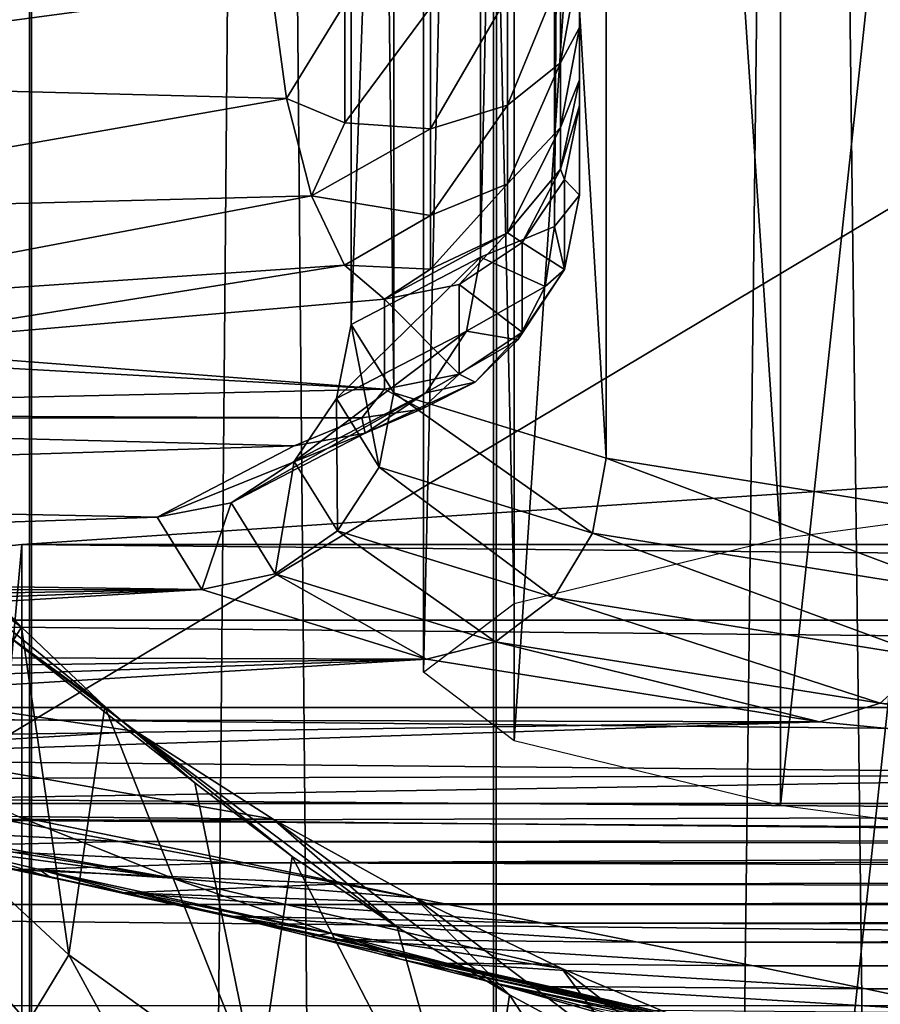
# Model space of a CAD drawing. Header units: millimetres. Extents: x -44 to 78, y -375 to 458.
# Tile 48 of 76: x -9.04 to -6.83, y 273.2 to 275.73. Entities that reach past the tile are written whole.
import ezdxf

# ---------------------------------------------------------------- set-up
doc = ezdxf.new("R2010")
doc.units = ezdxf.units.MM
doc.header["$LTSCALE"] = 198.929398
for name, color, linetype in [('120', 7, 'CONTINUOUS'), ('130', 7, 'CONTINUOUS'), ('132', 7, 'CONTINUOUS'), ('150', 7, 'CONTINUOUS'), ('153', 7, 'CONTINUOUS'), ('154', 7, 'CONTINUOUS'), ('155', 7, 'CONTINUOUS'), ('166', 7, 'CONTINUOUS'), ('176', 7, 'CONTINUOUS'), ('205', 7, 'CONTINUOUS'), ('237', 7, 'CONTINUOUS'), ('250', 7, 'CONTINUOUS'), ('251', 7, 'CONTINUOUS'), ('252', 7, 'CONTINUOUS'), ('259', 7, 'CONTINUOUS'), ('260', 7, 'CONTINUOUS'), ('262', 7, 'CONTINUOUS'), ('263', 7, 'CONTINUOUS'), ('6', 7, 'CONTINUOUS')]:
    doc.layers.add(name, color=color, linetype=linetype)

msp = doc.modelspace()

# ---------------------------------------------------------------- linework, layer by layer
at = {"layer": '120', "color": 7, "linetype": 'CONTINUOUS', "true_color": 0xa2afbf}
for points in [[(-9.4597, 273.6538, 142.7613), (-9.2917, 276.8771, 155.8722), (-5.7596, 275.867, 146.9668), (-9.4597, 273.6538, 142.7613)], [(-5.9244, 269.6343, 124.4802), (-9.4597, 273.6538, 142.7613), (-5.7596, 275.867, 146.9668), (-5.9244, 269.6343, 124.4802)], [(-9.6268, 270.0515, 129.7451), (-9.4597, 273.6538, 142.7613), (-5.9244, 269.6343, 124.4802), (-9.6268, 270.0515, 129.7451)]]:
    msp.add_3dface(points, dxfattribs=at)
at = {"layer": '130', "color": 7, "linetype": 'CONTINUOUS', "true_color": 0xa2afbf}
for points in [[(-8.9107, 273.3244, 162.4216), (-9.3215, 273.7051, 162.4021), (-9.1258, 272.9705, 158.6715), (-8.9107, 273.3244, 162.4216)], [(-8.4644, 272.5038, 158.7376), (-8.9107, 273.3244, 162.4216), (-9.1258, 272.9705, 158.6715), (-8.4644, 272.5038, 158.7376)], [(-8.4253, 272.9742, 162.4394), (-8.9107, 273.3244, 162.4216), (-8.4644, 272.5038, 158.7376), (-8.4253, 272.9742, 162.4394)]]:
    msp.add_3dface(points, dxfattribs=at)
at = {"layer": '132', "color": 7, "linetype": 'CONTINUOUS', "true_color": 0xa2afbf}
for points in [[(-9.2295, 274.378, 170.0367), (-9.3215, 273.7051, 162.4021), (-9.0325, 274.1665, 170.0475), (-9.2295, 274.378, 170.0367)], [(-9.3215, 273.7051, 162.4021), (-8.9107, 273.3244, 162.4216), (-9.0325, 274.1665, 170.0475), (-9.3215, 273.7051, 162.4021)], [(-9.0325, 274.1665, 170.0475), (-8.9107, 273.3244, 162.4216), (-8.8186, 273.9625, 170.0579), (-9.0325, 274.1665, 170.0475)], [(-8.9107, 273.3244, 162.4216), (-8.4253, 272.9742, 162.4394), (-8.8186, 273.9625, 170.0579), (-8.9107, 273.3244, 162.4216)], [(-8.8186, 273.9625, 170.0579), (-8.4253, 272.9742, 162.4394), (-8.5872, 273.7661, 170.0679), (-8.8186, 273.9625, 170.0579)], [(-8.5872, 273.7661, 170.0679), (-8.4253, 272.9742, 162.4394), (-8.337, 273.5768, 170.0776), (-8.5872, 273.7661, 170.0679)], [(-8.4253, 272.9742, 162.4394), (-7.8617, 272.6545, 162.4558), (-8.337, 273.5768, 170.0776), (-8.4253, 272.9742, 162.4394)], [(-8.337, 273.5768, 170.0776), (-7.8617, 272.6545, 162.4558), (-8.0679, 273.3951, 170.0869), (-8.337, 273.5768, 170.0776)], [(-8.0679, 273.3951, 170.0869), (-7.8617, 272.6545, 162.4558), (-7.7796, 273.2213, 170.0958), (-8.0679, 273.3951, 170.0869)], [(-7.8617, 272.6545, 162.4558), (-7.2158, 272.3659, 162.4705), (-7.7796, 273.2213, 170.0958), (-7.8617, 272.6545, 162.4558)], [(-7.7796, 273.2213, 170.0958), (-7.2158, 272.3659, 162.4705), (-7.4708, 273.0554, 170.1042), (-7.7796, 273.2213, 170.0958)]]:
    msp.add_3dface(points, dxfattribs=at)
at = {"layer": '150', "color": 7, "linetype": 'CONTINUOUS', "true_color": 0xa2afbf}
for points in [[(-7.6, 275.5066, 206.0828), (-7.6, 275.2755, 203.5873), (-7.6, 284.2852, 202.7531), (-7.6, 275.5066, 206.0828)], [(-7.6, 275.5722, 206.3347), (-7.6, 275.5066, 206.0828), (-7.6, 284.2852, 202.7531), (-7.6, 275.5722, 206.3347)], [(-7.6, 275.7065, 206.5311), (-7.6, 275.5722, 206.3347), (-7.6, 284.2852, 202.7531), (-7.6, 275.7065, 206.5311)], [(-7.6, 275.8824, 206.6452), (-7.6, 275.7065, 206.5311), (-7.6, 284.2852, 202.7531), (-7.6, 275.8824, 206.6452)]]:
    msp.add_3dface(points, dxfattribs=at)
at = {"layer": '153', "color": 7, "linetype": 'CONTINUOUS', "true_color": 0xa2afbf}
for points in [[(-8.1858, 283.9532, 199.1672), (-7.8535, 284.1261, 201.0347), (-8.1858, 274.9435, 200.0014), (-8.1858, 283.9532, 199.1672)], [(-8.1858, 274.9435, 200.0014), (-7.8535, 284.1261, 201.0347), (-7.8535, 275.1164, 201.869), (-8.1858, 274.9435, 200.0014)], [(-8.0763, 283.7778, 197.2736), (-8.1858, 283.9532, 199.1672), (-8.0763, 274.7682, 198.1078), (-8.0763, 283.7778, 197.2736)], [(-8.0763, 274.7682, 198.1078), (-8.1858, 283.9532, 199.1672), (-8.1858, 274.9435, 200.0014), (-8.0763, 274.7682, 198.1078)], [(-7.5311, 283.6096, 195.4563), (-8.0763, 283.7778, 197.2736), (-7.5311, 274.5999, 196.2905), (-7.5311, 283.6096, 195.4563)], [(-7.5311, 274.5999, 196.2905), (-8.0763, 283.7778, 197.2736), (-8.0763, 274.7682, 198.1078), (-7.5311, 274.5999, 196.2905)], [(-6.5795, 283.4574, 193.8133), (-7.5311, 283.6096, 195.4563), (-6.5795, 274.4478, 194.6475), (-6.5795, 283.4574, 193.8133)], [(-6.5795, 274.4478, 194.6475), (-7.5311, 283.6096, 195.4563), (-7.5311, 274.5999, 196.2905), (-6.5795, 274.4478, 194.6475)]]:
    msp.add_3dface(points, dxfattribs=at)
at = {"layer": '154', "color": 7, "linetype": 'CONTINUOUS', "true_color": 0xa2afbf}
for points in [[(-7.6, 284.2852, 202.7531), (-7.6, 275.2755, 203.5873), (-7.6637, 275.1951, 202.7189), (-7.6, 284.2852, 202.7531)], [(-7.6, 284.2852, 202.7531), (-7.6637, 275.1951, 202.7189), (-7.6637, 284.2048, 201.8847), (-7.6, 284.2852, 202.7531)], [(-7.8535, 275.1164, 201.869), (-7.8535, 284.1261, 201.0347), (-7.6637, 284.2048, 201.8847), (-7.8535, 275.1164, 201.869)], [(-7.6637, 275.1951, 202.7189), (-7.8535, 275.1164, 201.869), (-7.6637, 284.2048, 201.8847), (-7.6637, 275.1951, 202.7189)]]:
    msp.add_3dface(points, dxfattribs=at)
at = {"layer": '155', "color": 7, "linetype": 'CONTINUOUS', "true_color": 0xa2afbf}
for points in [[(-9.2295, 274.378, 170.0367), (-9.0325, 274.1665, 170.0475), (-9.6939, 274.7463, 176.7539), (-9.2295, 274.378, 170.0367)], [(-9.6939, 274.7463, 176.7539), (-9.0325, 274.1665, 170.0475), (-9.3944, 274.4308, 176.77), (-9.6939, 274.7463, 176.7539)], [(-9.0325, 274.1665, 170.0475), (-8.8186, 273.9625, 170.0579), (-9.3944, 274.4308, 176.77), (-9.0325, 274.1665, 170.0475)], [(-9.3944, 274.4308, 176.77), (-8.8186, 273.9625, 170.0579), (-9.0749, 274.1497, 176.7844), (-9.3944, 274.4308, 176.77)], [(-9.0749, 274.1497, 176.7844), (-8.7382, 273.8985, 176.7972), (-9.7986, 274.0548, 183.5321), (-9.0749, 274.1497, 176.7844)], [(-8.8186, 273.9625, 170.0579), (-8.5872, 273.7661, 170.0679), (-9.0749, 274.1497, 176.7844), (-8.8186, 273.9625, 170.0579)], [(-9.0749, 274.1497, 176.7844), (-8.5872, 273.7661, 170.0679), (-8.7382, 273.8985, 176.7972), (-9.0749, 274.1497, 176.7844)], [(-8.7382, 273.8985, 176.7972), (-9.4258, 273.8564, 183.5422), (-9.7986, 274.0548, 183.5321), (-8.7382, 273.8985, 176.7972)], [(-8.7382, 273.8985, 176.7972), (-8.3864, 273.6733, 176.8087), (-9.4258, 273.8564, 183.5422), (-8.7382, 273.8985, 176.7972)], [(-8.5872, 273.7661, 170.0679), (-8.337, 273.5768, 170.0776), (-8.7382, 273.8985, 176.7972), (-8.5872, 273.7661, 170.0679)], [(-8.337, 273.5768, 170.0776), (-8.0679, 273.3951, 170.0869), (-8.7382, 273.8985, 176.7972), (-8.337, 273.5768, 170.0776)], [(-8.7382, 273.8985, 176.7972), (-8.0679, 273.3951, 170.0869), (-8.3864, 273.6733, 176.8087), (-8.7382, 273.8985, 176.7972)], [(-8.3864, 273.6733, 176.8087), (-9.0405, 273.6796, 183.5512), (-9.4258, 273.8564, 183.5422), (-8.3864, 273.6733, 176.8087)], [(-9.4269, 273.6493, 187.2287), (-9.6504, 273.7016, 187.7528), (-8.6444, 273.5214, 183.5593), (-9.4269, 273.6493, 187.2287)], [(-8.6444, 273.5214, 183.5593), (-9.6504, 273.7016, 187.7528), (-9.0405, 273.6796, 183.5512), (-8.6444, 273.5214, 183.5593)], [(-8.3864, 273.6733, 176.8087), (-8.0214, 273.4709, 176.8191), (-9.0405, 273.6796, 183.5512), (-8.3864, 273.6733, 176.8087)], [(-8.0214, 273.4709, 176.8191), (-8.6444, 273.5214, 183.5593), (-9.0405, 273.6796, 183.5512), (-8.0214, 273.4709, 176.8191)], [(-9.2074, 273.5971, 186.7216), (-9.4269, 273.6493, 187.2287), (-8.6444, 273.5214, 183.5593), (-9.2074, 273.5971, 186.7216)], [(-8.0679, 273.3951, 170.0869), (-7.7796, 273.2213, 170.0958), (-8.3864, 273.6733, 176.8087), (-8.0679, 273.3951, 170.0869)], [(-8.3864, 273.6733, 176.8087), (-7.7796, 273.2213, 170.0958), (-8.0214, 273.4709, 176.8191), (-8.3864, 273.6733, 176.8087)], [(-8.9865, 273.5437, 186.2168), (-9.2074, 273.5971, 186.7216), (-8.6444, 273.5214, 183.5593), (-8.9865, 273.5437, 186.2168)], [(-8.7585, 273.488, 185.6984), (-8.9865, 273.5437, 186.2168), (-8.2387, 273.3799, 183.5665), (-8.7585, 273.488, 185.6984)], [(-8.2387, 273.3799, 183.5665), (-8.9865, 273.5437, 186.2168), (-8.6444, 273.5214, 183.5593), (-8.2387, 273.3799, 183.5665)], [(-8.0214, 273.4709, 176.8191), (-7.6447, 273.289, 176.8284), (-8.6444, 273.5214, 183.5593), (-8.0214, 273.4709, 176.8191)], [(-7.6447, 273.289, 176.8284), (-8.2387, 273.3799, 183.5665), (-8.6444, 273.5214, 183.5593), (-7.6447, 273.289, 176.8284)], [(-8.5244, 273.43, 185.17), (-8.7585, 273.488, 185.6984), (-8.2387, 273.3799, 183.5665), (-8.5244, 273.43, 185.17)], [(-7.7796, 273.2213, 170.0958), (-7.4708, 273.0554, 170.1042), (-8.0214, 273.4709, 176.8191), (-7.7796, 273.2213, 170.0958)], [(-8.0214, 273.4709, 176.8191), (-7.4708, 273.0554, 170.1042), (-7.6447, 273.289, 176.8284), (-8.0214, 273.4709, 176.8191)], [(-8.2902, 273.3714, 184.6401), (-8.5244, 273.43, 185.17), (-8.2387, 273.3799, 183.5665), (-8.2902, 273.3714, 184.6401)], [(-8.0594, 273.3131, 184.112), (-8.2902, 273.3714, 184.6401), (-8.2387, 273.3799, 183.5665), (-8.0594, 273.3131, 184.112)], [(-7.6447, 273.289, 176.8284), (-7.2572, 273.1255, 176.8367), (-8.2387, 273.3799, 183.5665), (-7.6447, 273.289, 176.8284)], [(-7.2572, 273.1255, 176.8367), (-7.8236, 273.2529, 183.5671), (-8.2387, 273.3799, 183.5665), (-7.2572, 273.1255, 176.8367)], [(-7.8236, 273.2529, 183.5671), (-8.0594, 273.3131, 184.112), (-8.2387, 273.3799, 183.5665), (-7.8236, 273.2529, 183.5671)], [(-7.4708, 273.0554, 170.1042), (-7.1412, 272.8978, 170.1123), (-7.6447, 273.289, 176.8284), (-7.4708, 273.0554, 170.1042)], [(-7.6447, 273.289, 176.8284), (-7.1412, 272.8978, 170.1123), (-7.2572, 273.1255, 176.8367), (-7.6447, 273.289, 176.8284)], [(-7.2572, 273.1255, 176.8367), (-6.8602, 272.9786, 176.8442), (-7.8236, 273.2529, 183.5671), (-7.2572, 273.1255, 176.8367)], [(-7.8236, 273.2529, 183.5671), (-6.8602, 272.9786, 176.8442), (-7.6058, 273.1967, 183.0634), (-7.8236, 273.2529, 183.5671)]]:
    msp.add_3dface(points, dxfattribs=at)
at = {"layer": '166', "color": 7, "linetype": 'CONTINUOUS', "true_color": 0xa2afbf}
for points in [[(-8.1, 275.0087, 206.1289), (-9.5098, 274.8861, 204.8047), (-8.1, 274.7777, 203.6334), (-8.1, 275.0087, 206.1289)], [(-9.6993, 274.8665, 204.5931), (-10.9147, 274.7153, 202.96), (-8.1, 274.7777, 203.6334), (-9.6993, 274.8665, 204.5931)], [(-9.5098, 274.8861, 204.8047), (-9.6993, 274.8665, 204.5931), (-8.1, 274.7777, 203.6334), (-9.5098, 274.8861, 204.8047)], [(-8.1, 274.7777, 203.6334), (-10.9147, 274.7153, 202.96), (-8.1585, 274.704, 202.8374), (-8.1, 274.7777, 203.6334)], [(-10.9147, 274.7153, 202.96), (-11.0105, 274.7009, 202.8049), (-8.1585, 274.704, 202.8374), (-10.9147, 274.7153, 202.96)], [(-11.9953, 274.5164, 200.8121), (-8.3324, 274.6318, 202.0583), (-11.0105, 274.7009, 202.8049), (-11.9953, 274.5164, 200.8121)], [(-11.0105, 274.7009, 202.8049), (-8.3324, 274.6318, 202.0583), (-8.1585, 274.704, 202.8374), (-11.0105, 274.7009, 202.8049)], [(-8.6841, 274.4491, 200.0854), (-8.3324, 274.6318, 202.0583), (-11.9953, 274.5164, 200.8121), (-8.6841, 274.4491, 200.0854)], [(-12.6198, 274.3191, 198.681), (-8.6841, 274.4491, 200.0854), (-11.9953, 274.5164, 200.8121), (-12.6198, 274.3191, 198.681)], [(-8.5696, 274.2629, 198.0734), (-8.6841, 274.4491, 200.0854), (-12.6198, 274.3191, 198.681), (-8.5696, 274.2629, 198.0734)], [(-12.3075, 274.2617, 198.0605), (-8.5696, 274.2629, 198.0734), (-12.6198, 274.3191, 198.681), (-12.3075, 274.2617, 198.0605)], [(-11.9983, 274.205, 197.4488), (-8.5696, 274.2629, 198.0734), (-12.3075, 274.2617, 198.0605), (-11.9983, 274.205, 197.4488)], [(-11.6921, 274.1492, 196.8465), (-8.5696, 274.2629, 198.0734), (-11.9983, 274.205, 197.4488), (-11.6921, 274.1492, 196.8465)], [(-11.389, 274.0943, 196.2532), (-8.5696, 274.2629, 198.0734), (-11.6921, 274.1492, 196.8465), (-11.389, 274.0943, 196.2532)], [(-7.9922, 274.0842, 196.1441), (-8.5696, 274.2629, 198.0734), (-11.389, 274.0943, 196.2532), (-7.9922, 274.0842, 196.1441)], [(-11.0889, 274.0399, 195.6658), (-7.9922, 274.0842, 196.1441), (-11.389, 274.0943, 196.2532), (-11.0889, 274.0399, 195.6658)], [(-10.7944, 273.9866, 195.09), (-7.9922, 274.0842, 196.1441), (-11.0889, 274.0399, 195.6658), (-10.7944, 273.9866, 195.09)], [(-10.4923, 273.9318, 194.4977), (-7.9922, 274.0842, 196.1441), (-10.7944, 273.9866, 195.09), (-10.4923, 273.9318, 194.4977)], [(-6.9835, 273.9228, 194.4005), (-7.9922, 274.0842, 196.1441), (-10.4923, 273.9318, 194.4977), (-6.9835, 273.9228, 194.4005)], [(-10.1775, 273.8745, 193.8793), (-6.9835, 273.9228, 194.4005), (-10.4923, 273.9318, 194.4977), (-10.1775, 273.8745, 193.8793)], [(-9.9171, 273.827, 193.3657), (-6.9835, 273.9228, 194.4005), (-10.1775, 273.8745, 193.8793), (-9.9171, 273.827, 193.3657)], [(-5.5965, 273.787, 192.9342), (-6.9835, 273.9228, 194.4005), (-9.9171, 273.827, 193.3657), (-5.5965, 273.787, 192.9342)], [(-9.6451, 273.7769, 192.8251), (-5.5965, 273.787, 192.9342), (-9.9171, 273.827, 193.3657), (-9.6451, 273.7769, 192.8251)], [(-9.3588, 273.724, 192.2535), (-5.5965, 273.787, 192.9342), (-9.6451, 273.7769, 192.8251), (-9.3588, 273.724, 192.2535)], [(-3.9075, 273.6845, 191.8267), (-5.5965, 273.787, 192.9342), (-9.3588, 273.724, 192.2535), (-3.9075, 273.6845, 191.8267)], [(-9.0678, 273.6698, 191.6683), (-3.9075, 273.6845, 191.8267), (-9.3588, 273.724, 192.2535), (-9.0678, 273.6698, 191.6683)], [(-2.009, 273.6207, 191.1379), (-3.9075, 273.6845, 191.8267), (-9.0678, 273.6698, 191.6683), (-2.009, 273.6207, 191.1379)], [(-8.7807, 273.6157, 191.0842), (-2.009, 273.6207, 191.1379), (-9.0678, 273.6698, 191.6683), (-8.7807, 273.6157, 191.0842)], [(0, 273.599, 190.9039), (-2.009, 273.6207, 191.1379), (-8.7807, 273.6157, 191.0842), (0, 273.599, 190.9039)], [(-8.4923, 273.5609, 190.4921), (0, 273.599, 190.9039), (-8.7807, 273.6157, 191.0842), (-8.4923, 273.5609, 190.4921)], [(8.5397, 273.5699, 190.5894), (0, 273.599, 190.9039), (-8.4923, 273.5609, 190.4921), (8.5397, 273.5699, 190.5894)], [(8.2787, 273.5199, 190.0492), (8.5397, 273.5699, 190.5894), (-8.4923, 273.5609, 190.4921), (8.2787, 273.5199, 190.0492)], [(-8.2111, 273.5069, 189.9085), (8.2787, 273.5199, 190.0492), (-8.4923, 273.5609, 190.4921), (-8.2111, 273.5069, 189.9085)], [(8.0288, 273.4714, 189.5257), (8.2787, 273.5199, 190.0492), (-8.2111, 273.5069, 189.9085), (8.0288, 273.4714, 189.5257)], [(-7.9457, 273.4552, 189.3509), (8.0288, 273.4714, 189.5257), (-8.2111, 273.5069, 189.9085), (-7.9457, 273.4552, 189.3509)], [(7.788, 273.4241, 189.0152), (8.0288, 273.4714, 189.5257), (-7.9457, 273.4552, 189.3509), (7.788, 273.4241, 189.0152)], [(-7.6937, 273.4055, 188.8143), (7.788, 273.4241, 189.0152), (-7.9457, 273.4552, 189.3509), (-7.6937, 273.4055, 188.8143)], [(7.5542, 273.3777, 188.5132), (7.788, 273.4241, 189.0152), (-7.6937, 273.4055, 188.8143), (7.5542, 273.3777, 188.5132)], [(-7.4495, 273.3567, 188.2869), (7.5542, 273.3777, 188.5132), (-7.6937, 273.4055, 188.8143), (-7.4495, 273.3567, 188.2869)], [(7.3265, 273.3318, 188.0177), (7.5542, 273.3777, 188.5132), (-7.4495, 273.3567, 188.2869), (7.3265, 273.3318, 188.0177)], [(-7.1526, 273.2964, 187.6352), (7.3265, 273.3318, 188.0177), (-7.4495, 273.3567, 188.2869), (-7.1526, 273.2964, 187.6352)], [(7.1067, 273.2869, 187.533), (7.3265, 273.3318, 188.0177), (-7.1526, 273.2964, 187.6352), (7.1067, 273.2869, 187.533)], [(-6.8648, 273.2368, 186.9914), (7.1067, 273.2869, 187.533), (-7.1526, 273.2964, 187.6352), (-6.8648, 273.2368, 186.9914)], [(6.8929, 273.2426, 187.0545), (7.1067, 273.2869, 187.533), (-6.8648, 273.2368, 186.9914), (6.8929, 273.2426, 187.0545)], [(6.6808, 273.1979, 186.5718), (6.8929, 273.2426, 187.0545), (-6.8648, 273.2368, 186.9914), (6.6808, 273.1979, 186.5718)], [(-6.5749, 273.1754, 186.3284), (6.6808, 273.1979, 186.5718), (-6.8648, 273.2368, 186.9914), (-6.5749, 273.1754, 186.3284)]]:
    msp.add_3dface(points, dxfattribs=at)
at = {"layer": '176', "color": 7, "linetype": 'CONTINUOUS', "true_color": 0xa2afbf}
for points in [[(-8.7695, 273.4833, 188.8588), (-9.0513, 273.5428, 189.5326), (-9.6586, 273.6742, 188.5577), (-8.7695, 273.4833, 188.8588)], [(-9.4227, 273.6244, 187.9044), (-8.7695, 273.4833, 188.8588), (-9.6586, 273.6742, 188.5577), (-9.4227, 273.6244, 187.9044)], [(-8.7807, 273.6157, 191.0842), (-9.0678, 273.6698, 191.6683), (-9.6224, 273.6612, 190.8757), (-8.7807, 273.6157, 191.0842)], [(-9.3357, 273.6021, 190.2049), (-8.7807, 273.6157, 191.0842), (-9.6224, 273.6612, 190.8757), (-9.3357, 273.6021, 190.2049)], [(-8.4906, 273.4236, 188.1832), (-8.7695, 273.4833, 188.8588), (-9.4227, 273.6244, 187.9044), (-8.4906, 273.4236, 188.1832)], [(-9.1892, 273.5743, 187.2506), (-8.4906, 273.4236, 188.1832), (-9.4227, 273.6244, 187.9044), (-9.1892, 273.5743, 187.2506)], [(-8.4923, 273.5609, 190.4921), (-8.7807, 273.6157, 191.0842), (-9.3357, 273.6021, 190.2049), (-8.4923, 273.5609, 190.4921)], [(-9.0513, 273.5428, 189.5326), (-8.4923, 273.5609, 190.4921), (-9.3357, 273.6021, 190.2049), (-9.0513, 273.5428, 189.5326)], [(-9.2074, 273.5971, 186.7216), (-8.9865, 273.5437, 186.2168), (-8.9585, 273.5238, 186.5962), (-9.2074, 273.5971, 186.7216)], [(-9.2074, 273.5971, 186.7216), (-8.9585, 273.5238, 186.5962), (-9.1892, 273.5743, 187.2506), (-9.2074, 273.5971, 186.7216)], [(-8.2153, 273.3636, 187.506), (-8.4906, 273.4236, 188.1832), (-9.1892, 273.5743, 187.2506), (-8.2153, 273.3636, 187.506)], [(-8.9585, 273.5238, 186.5962), (-8.2153, 273.3636, 187.506), (-9.1892, 273.5743, 187.2506), (-8.9585, 273.5238, 186.5962)], [(-8.2111, 273.5069, 189.9085), (-8.4923, 273.5609, 190.4921), (-9.0513, 273.5428, 189.5326), (-8.2111, 273.5069, 189.9085)], [(-8.7695, 273.4833, 188.8588), (-8.2111, 273.5069, 189.9085), (-9.0513, 273.5428, 189.5326), (-8.7695, 273.4833, 188.8588)], [(-8.9865, 273.5437, 186.2168), (-8.7585, 273.488, 185.6984), (-8.7308, 273.473, 185.941), (-8.9865, 273.5437, 186.2168)], [(-8.9865, 273.5437, 186.2168), (-8.7308, 273.473, 185.941), (-8.9585, 273.5238, 186.5962), (-8.9865, 273.5437, 186.2168)], [(-7.9438, 273.3034, 186.8269), (-8.2153, 273.3636, 187.506), (-8.9585, 273.5238, 186.5962), (-7.9438, 273.3034, 186.8269)], [(-8.7308, 273.473, 185.941), (-7.9438, 273.3034, 186.8269), (-8.9585, 273.5238, 186.5962), (-8.7308, 273.473, 185.941)], [(-7.9457, 273.4552, 189.3509), (-8.2111, 273.5069, 189.9085), (-8.7695, 273.4833, 188.8588), (-7.9457, 273.4552, 189.3509)], [(-7.6937, 273.4055, 188.8143), (-7.9457, 273.4552, 189.3509), (-8.7695, 273.4833, 188.8588), (-7.6937, 273.4055, 188.8143)], [(-8.4906, 273.4236, 188.1832), (-7.6937, 273.4055, 188.8143), (-8.7695, 273.4833, 188.8588), (-8.4906, 273.4236, 188.1832)], [(-8.7585, 273.488, 185.6984), (-8.5244, 273.43, 185.17), (-8.7308, 273.473, 185.941), (-8.7585, 273.488, 185.6984)], [(-7.6764, 273.2429, 186.146), (-7.9438, 273.3034, 186.8269), (-8.7308, 273.473, 185.941), (-7.6764, 273.2429, 186.146)], [(-8.5244, 273.43, 185.17), (-7.6764, 273.2429, 186.146), (-8.7308, 273.473, 185.941), (-8.5244, 273.43, 185.17)], [(-8.2902, 273.3714, 184.6401), (-7.4134, 273.1821, 185.4632), (-8.5244, 273.43, 185.17), (-8.2902, 273.3714, 184.6401)], [(-7.4134, 273.1821, 185.4632), (-7.6764, 273.2429, 186.146), (-8.5244, 273.43, 185.17), (-7.4134, 273.1821, 185.4632)], [(-7.4495, 273.3567, 188.2869), (-7.6937, 273.4055, 188.8143), (-8.4906, 273.4236, 188.1832), (-7.4495, 273.3567, 188.2869)], [(-8.2153, 273.3636, 187.506), (-7.4495, 273.3567, 188.2869), (-8.4906, 273.4236, 188.1832), (-8.2153, 273.3636, 187.506)], [(-8.2902, 273.3714, 184.6401), (-8.0594, 273.3131, 184.112), (-7.1551, 273.1211, 184.7784), (-8.2902, 273.3714, 184.6401)], [(-8.2902, 273.3714, 184.6401), (-7.1551, 273.1211, 184.7784), (-7.4134, 273.1821, 185.4632), (-8.2902, 273.3714, 184.6401)], [(-7.1526, 273.2964, 187.6352), (-7.4495, 273.3567, 188.2869), (-8.2153, 273.3636, 187.506), (-7.1526, 273.2964, 187.6352)], [(-7.9438, 273.3034, 186.8269), (-7.1526, 273.2964, 187.6352), (-8.2153, 273.3636, 187.506), (-7.9438, 273.3034, 186.8269)], [(-8.0594, 273.3131, 184.112), (-7.8236, 273.2529, 183.5671), (-6.9018, 273.0598, 184.0916), (-8.0594, 273.3131, 184.112)], [(-8.0594, 273.3131, 184.112), (-6.9018, 273.0598, 184.0916), (-7.1551, 273.1211, 184.7784), (-8.0594, 273.3131, 184.112)], [(-6.8648, 273.2368, 186.9914), (-7.1526, 273.2964, 187.6352), (-7.9438, 273.3034, 186.8269), (-6.8648, 273.2368, 186.9914)], [(-7.6764, 273.2429, 186.146), (-6.8648, 273.2368, 186.9914), (-7.9438, 273.3034, 186.8269), (-7.6764, 273.2429, 186.146)], [(-7.8236, 273.2529, 183.5671), (-7.6058, 273.1967, 183.0634), (-6.9018, 273.0598, 184.0916), (-7.8236, 273.2529, 183.5671)], [(-6.5749, 273.1754, 186.3284), (-6.8648, 273.2368, 186.9914), (-7.6764, 273.2429, 186.146), (-6.5749, 273.1754, 186.3284)], [(-7.4134, 273.1821, 185.4632), (-6.5749, 273.1754, 186.3284), (-7.6764, 273.2429, 186.146), (-7.4134, 273.1821, 185.4632)]]:
    msp.add_3dface(points, dxfattribs=at)
at = {"layer": '205', "color": 7, "linetype": 'CONTINUOUS', "true_color": 0xa2afbf}
for points in [[(-8.4029, 276.119, 207.0638), (-10.249, 275.9635, 205.3812), (-10.197, 275.5721, 205.3698), (-8.4029, 276.119, 207.0638)], [(-8.4029, 276.119, 207.0638), (-10.197, 275.5721, 205.3698), (-8.3911, 275.8145, 207.0498), (-8.4029, 276.119, 207.0638)], [(-8.3911, 275.8145, 207.0498), (-10.197, 275.5721, 205.3698), (-8.3522, 275.524, 206.9397), (-8.3911, 275.8145, 207.0498)], [(-10.197, 275.5721, 205.3698), (-10.0378, 275.229, 205.2558), (-8.3522, 275.524, 206.9397), (-10.197, 275.5721, 205.3698)], [(-8.3522, 275.524, 206.9397), (-10.0378, 275.229, 205.2558), (-8.2877, 275.274, 206.7377), (-8.3522, 275.524, 206.9397)], [(-10.0378, 275.229, 205.2558), (-9.7963, 274.9878, 205.057), (-8.2877, 275.274, 206.7377), (-10.0378, 275.229, 205.2558)], [(-8.2877, 275.274, 206.7377), (-9.7963, 274.9878, 205.057), (-8.2027, 275.096, 206.463), (-8.2877, 275.274, 206.7377)], [(-9.7963, 274.9878, 205.057), (-9.5098, 274.8861, 204.8047), (-8.2027, 275.096, 206.463), (-9.7963, 274.9878, 205.057)], [(-9.5098, 274.8861, 204.8047), (-8.1, 275.0087, 206.1289), (-8.2027, 275.096, 206.463), (-9.5098, 274.8861, 204.8047)]]:
    msp.add_3dface(points, dxfattribs=at)
at = {"layer": '237', "color": 7, "linetype": 'CONTINUOUS', "true_color": 0xa2afbf}
for points in [[(-8.1858, 274.9435, 200.0014), (-7.8535, 275.1164, 201.869), (-8.2238, 274.7532, 200.0212), (-8.1858, 274.9435, 200.0014)], [(-7.8535, 275.1164, 201.869), (-7.89, 274.9269, 201.8975), (-8.2238, 274.7532, 200.0212), (-7.8535, 275.1164, 201.869)], [(-8.1858, 274.9435, 200.0014), (-8.2238, 274.7532, 200.0212), (-8.1138, 274.577, 198.1189), (-8.1858, 274.9435, 200.0014)], [(-8.0763, 274.7682, 198.1078), (-8.1858, 274.9435, 200.0014), (-8.1138, 274.577, 198.1189), (-8.0763, 274.7682, 198.1078)], [(-7.9939, 274.7681, 201.9436), (-8.3321, 274.5921, 200.0426), (-7.89, 274.9269, 201.8975), (-7.9939, 274.7681, 201.9436)], [(-7.89, 274.9269, 201.8975), (-8.3321, 274.5921, 200.0426), (-8.2238, 274.7532, 200.0212), (-7.89, 274.9269, 201.8975)], [(-8.1495, 274.6645, 202.0001), (-8.4943, 274.4851, 200.0621), (-7.9939, 274.7681, 201.9436), (-8.1495, 274.6645, 202.0001)], [(-7.9939, 274.7681, 201.9436), (-8.4943, 274.4851, 200.0621), (-8.3321, 274.5921, 200.0426), (-7.9939, 274.7681, 201.9436)], [(-8.0763, 274.7682, 198.1078), (-8.1138, 274.577, 198.1189), (-7.566, 274.408, 196.2932), (-8.0763, 274.7682, 198.1078)], [(-7.5311, 274.5999, 196.2905), (-8.0763, 274.7682, 198.1078), (-7.566, 274.408, 196.2932), (-7.5311, 274.5999, 196.2905)], [(-8.3321, 274.5921, 200.0426), (-8.2207, 274.4137, 198.1152), (-8.2238, 274.7532, 200.0212), (-8.3321, 274.5921, 200.0426)], [(-8.2238, 274.7532, 200.0212), (-8.2207, 274.4137, 198.1152), (-8.1138, 274.577, 198.1189), (-8.2238, 274.7532, 200.0212)], [(-8.3324, 274.6318, 202.0583), (-8.6841, 274.4491, 200.0854), (-8.1495, 274.6645, 202.0001), (-8.3324, 274.6318, 202.0583)], [(-8.1495, 274.6645, 202.0001), (-8.6841, 274.4491, 200.0854), (-8.4943, 274.4851, 200.0621), (-8.1495, 274.6645, 202.0001)], [(-8.4943, 274.4851, 200.0621), (-8.3807, 274.3031, 198.0972), (-8.3321, 274.5921, 200.0426), (-8.4943, 274.4851, 200.0621)], [(-8.3321, 274.5921, 200.0426), (-8.3807, 274.3031, 198.0972), (-8.2207, 274.4137, 198.1152), (-8.3321, 274.5921, 200.0426)], [(-7.5311, 274.5999, 196.2905), (-7.566, 274.408, 196.2932), (-6.61, 274.2552, 194.6425), (-7.5311, 274.5999, 196.2905)], [(-6.5795, 274.4478, 194.6475), (-7.5311, 274.5999, 196.2905), (-6.61, 274.2552, 194.6425), (-6.5795, 274.4478, 194.6475)], [(-8.2207, 274.4137, 198.1152), (-7.6657, 274.2424, 196.2654), (-8.1138, 274.577, 198.1189), (-8.2207, 274.4137, 198.1152)], [(-8.1138, 274.577, 198.1189), (-7.6657, 274.2424, 196.2654), (-7.566, 274.408, 196.2932), (-8.1138, 274.577, 198.1189)], [(-8.6841, 274.4491, 200.0854), (-8.5696, 274.2629, 198.0734), (-8.4943, 274.4851, 200.0621), (-8.6841, 274.4491, 200.0854)], [(-8.4943, 274.4851, 200.0621), (-8.5696, 274.2629, 198.0734), (-8.3807, 274.3031, 198.0972), (-8.4943, 274.4851, 200.0621)], [(-8.3807, 274.3031, 198.0972), (-7.8149, 274.1285, 196.2114), (-8.2207, 274.4137, 198.1152), (-8.3807, 274.3031, 198.0972)], [(-8.2207, 274.4137, 198.1152), (-7.8149, 274.1285, 196.2114), (-7.6657, 274.2424, 196.2654), (-8.2207, 274.4137, 198.1152)], [(-7.6657, 274.2424, 196.2654), (-6.6971, 274.0875, 194.593), (-7.566, 274.408, 196.2932), (-7.6657, 274.2424, 196.2654)], [(-7.566, 274.408, 196.2932), (-6.6971, 274.0875, 194.593), (-6.61, 274.2552, 194.6425), (-7.566, 274.408, 196.2932)], [(-8.5696, 274.2629, 198.0734), (-7.9922, 274.0842, 196.1441), (-8.3807, 274.3031, 198.0972), (-8.5696, 274.2629, 198.0734)], [(-8.3807, 274.3031, 198.0972), (-7.9922, 274.0842, 196.1441), (-7.8149, 274.1285, 196.2114), (-8.3807, 274.3031, 198.0972)], [(-7.8149, 274.1285, 196.2114), (-6.8274, 273.9707, 194.5065), (-7.6657, 274.2424, 196.2654), (-7.8149, 274.1285, 196.2114)], [(-7.6657, 274.2424, 196.2654), (-6.8274, 273.9707, 194.5065), (-6.6971, 274.0875, 194.593), (-7.6657, 274.2424, 196.2654)], [(-7.9922, 274.0842, 196.1441), (-6.9835, 273.9228, 194.4005), (-7.8149, 274.1285, 196.2114), (-7.9922, 274.0842, 196.1441)], [(-7.8149, 274.1285, 196.2114), (-6.9835, 273.9228, 194.4005), (-6.8274, 273.9707, 194.5065), (-7.8149, 274.1285, 196.2114)], [(-6.8274, 273.9707, 194.5065), (-5.4716, 273.8381, 193.0744), (-6.6971, 274.0875, 194.593), (-6.8274, 273.9707, 194.5065)], [(-6.9835, 273.9228, 194.4005), (-5.5965, 273.787, 192.9342), (-6.8274, 273.9707, 194.5065), (-6.9835, 273.9228, 194.4005)], [(-6.8274, 273.9707, 194.5065), (-5.5965, 273.787, 192.9342), (-5.4716, 273.8381, 193.0744), (-6.8274, 273.9707, 194.5065)]]:
    msp.add_3dface(points, dxfattribs=at)
at = {"layer": '250', "color": 7, "linetype": 'CONTINUOUS', "true_color": 0xa2afbf}
for points in [[(-7.6, 275.7065, 206.5311), (-7.6, 275.8824, 206.6452), (-7.6483, 275.6156, 206.7367), (-7.6, 275.7065, 206.5311)], [(-7.6, 275.8824, 206.6452), (-7.6483, 275.8391, 206.8568), (-7.6483, 275.6156, 206.7367), (-7.6, 275.8824, 206.6452)], [(-7.7844, 275.7873, 207.0224), (-7.7844, 275.5073, 206.8723), (-7.6483, 275.8391, 206.8568), (-7.7844, 275.7873, 207.0224)], [(-7.6483, 275.8391, 206.8568), (-7.7844, 275.5073, 206.8723), (-7.6483, 275.6156, 206.7367), (-7.6483, 275.8391, 206.8568)], [(-8.3911, 275.8145, 207.0498), (-8.3522, 275.524, 206.9397), (-8.2024, 275.7682, 207.1228), (-8.3911, 275.8145, 207.0498)], [(-7.9819, 275.758, 207.1159), (-7.9819, 275.4462, 206.9489), (-7.7844, 275.7873, 207.0224), (-7.9819, 275.758, 207.1159)], [(-7.7844, 275.7873, 207.0224), (-7.9819, 275.4462, 206.9489), (-7.7844, 275.5073, 206.8723), (-7.7844, 275.7873, 207.0224)], [(-8.3522, 275.524, 206.9397), (-8.2024, 275.4613, 206.9652), (-8.2024, 275.7682, 207.1228), (-8.3522, 275.524, 206.9397)], [(-8.2024, 275.7682, 207.1228), (-8.2024, 275.4613, 206.9652), (-7.9819, 275.758, 207.1159), (-8.2024, 275.7682, 207.1228)], [(-7.9819, 275.758, 207.1159), (-8.2024, 275.4613, 206.9652), (-7.9819, 275.4462, 206.9489), (-7.9819, 275.758, 207.1159)], [(-7.6, 275.5722, 206.3347), (-7.6, 275.7065, 206.5311), (-7.6483, 275.4495, 206.5543), (-7.6, 275.5722, 206.3347)], [(-7.6, 275.7065, 206.5311), (-7.6483, 275.6156, 206.7367), (-7.6483, 275.4495, 206.5543), (-7.6, 275.7065, 206.5311)], [(-7.7844, 275.5073, 206.8723), (-7.7844, 275.3052, 206.6507), (-7.6483, 275.6156, 206.7367), (-7.7844, 275.5073, 206.8723)], [(-7.6483, 275.6156, 206.7367), (-7.7844, 275.3052, 206.6507), (-7.6483, 275.4495, 206.5543), (-7.6483, 275.6156, 206.7367)], [(-7.6, 275.5066, 206.0828), (-7.6, 275.5722, 206.3347), (-7.6483, 275.3429, 206.3371), (-7.6, 275.5066, 206.0828)], [(-7.6, 275.5722, 206.3347), (-7.6483, 275.4495, 206.5543), (-7.6483, 275.3429, 206.3371), (-7.6, 275.5722, 206.3347)], [(-8.3522, 275.524, 206.9397), (-8.2877, 275.274, 206.7377), (-8.2024, 275.4613, 206.9652), (-8.3522, 275.524, 206.9397)], [(-7.9819, 275.4462, 206.9489), (-7.9819, 275.2237, 206.7052), (-7.7844, 275.5073, 206.8723), (-7.9819, 275.4462, 206.9489)], [(-7.7844, 275.5073, 206.8723), (-7.9819, 275.2237, 206.7052), (-7.7844, 275.3052, 206.6507), (-7.7844, 275.5073, 206.8723)], [(-7.6, 275.5066, 206.0828), (-7.6483, 275.3429, 206.3371), (-7.6381, 275.3161, 206.1004), (-7.6, 275.5066, 206.0828)], [(-8.2024, 275.4613, 206.9652), (-8.2877, 275.274, 206.7377), (-7.9819, 275.4462, 206.9489), (-8.2024, 275.4613, 206.9652)], [(-7.9819, 275.4462, 206.9489), (-8.2877, 275.274, 206.7377), (-7.9819, 275.2237, 206.7052), (-7.9819, 275.4462, 206.9489)], [(-7.7844, 275.3052, 206.6507), (-7.7844, 275.1787, 206.393), (-7.6483, 275.4495, 206.5543), (-7.7844, 275.3052, 206.6507)], [(-7.6483, 275.4495, 206.5543), (-7.7844, 275.1787, 206.393), (-7.6483, 275.3429, 206.3371), (-7.6483, 275.4495, 206.5543)], [(-7.7844, 275.1787, 206.393), (-7.7464, 275.1545, 206.1154), (-7.6483, 275.3429, 206.3371), (-7.7844, 275.1787, 206.393)], [(-7.6381, 275.3161, 206.1004), (-7.6483, 275.3429, 206.3371), (-7.7464, 275.1545, 206.1154), (-7.6381, 275.3161, 206.1004)], [(-7.9819, 275.2237, 206.7052), (-7.9819, 275.0859, 206.4246), (-7.7844, 275.3052, 206.6507), (-7.9819, 275.2237, 206.7052)], [(-7.7844, 275.3052, 206.6507), (-7.9819, 275.0859, 206.4246), (-7.7844, 275.1787, 206.393), (-7.7844, 275.3052, 206.6507)], [(-8.2877, 275.274, 206.7377), (-8.2027, 275.096, 206.463), (-7.9819, 275.2237, 206.7052), (-8.2877, 275.274, 206.7377)], [(-7.9819, 275.2237, 206.7052), (-8.2027, 275.096, 206.463), (-7.9819, 275.0859, 206.4246), (-7.9819, 275.2237, 206.7052)], [(-7.9819, 275.0859, 206.4246), (-8.1, 275.0087, 206.1289), (-7.7844, 275.1787, 206.393), (-7.9819, 275.0859, 206.4246)], [(-7.7844, 275.1787, 206.393), (-8.1, 275.0087, 206.1289), (-7.9087, 275.0466, 206.1254), (-7.7844, 275.1787, 206.393)], [(-7.7464, 275.1545, 206.1154), (-7.7844, 275.1787, 206.393), (-7.9087, 275.0466, 206.1254), (-7.7464, 275.1545, 206.1154)], [(-8.2027, 275.096, 206.463), (-8.1, 275.0087, 206.1289), (-7.9819, 275.0859, 206.4246), (-8.2027, 275.096, 206.463)]]:
    msp.add_3dface(points, dxfattribs=at)
at = {"layer": '251', "color": 7, "linetype": 'CONTINUOUS', "true_color": 0xa2afbf}
for points in [[(-7.6, 275.2755, 203.5873), (-7.6, 275.5066, 206.0828), (-7.6381, 275.3161, 206.1004), (-7.6, 275.2755, 203.5873)], [(-7.6381, 275.3161, 206.1004), (-7.7464, 275.1545, 206.1154), (-7.6381, 275.085, 203.6049), (-7.6381, 275.3161, 206.1004)], [(-7.6, 275.2755, 203.5873), (-7.6381, 275.3161, 206.1004), (-7.6381, 275.085, 203.6049), (-7.6, 275.2755, 203.5873)], [(-7.7464, 275.1545, 206.1154), (-7.9087, 275.0466, 206.1254), (-7.7464, 274.9235, 203.6199), (-7.7464, 275.1545, 206.1154)], [(-7.6381, 275.085, 203.6049), (-7.7464, 275.1545, 206.1154), (-7.7464, 274.9235, 203.6199), (-7.6381, 275.085, 203.6049)], [(-7.9087, 275.0466, 206.1254), (-8.1, 275.0087, 206.1289), (-7.9087, 274.8156, 203.6299), (-7.9087, 275.0466, 206.1254)], [(-7.7464, 274.9235, 203.6199), (-7.9087, 275.0466, 206.1254), (-7.9087, 274.8156, 203.6299), (-7.7464, 274.9235, 203.6199)], [(-8.1, 275.0087, 206.1289), (-8.1, 274.7777, 203.6334), (-7.9087, 274.8156, 203.6299), (-8.1, 275.0087, 206.1289)]]:
    msp.add_3dface(points, dxfattribs=at)
at = {"layer": '252', "color": 7, "linetype": 'CONTINUOUS', "true_color": 0xa2afbf}
for points in [[(-7.6637, 275.1951, 202.7189), (-7.6, 275.2755, 203.5873), (-7.6381, 275.085, 203.6049), (-7.6637, 275.1951, 202.7189)], [(-7.8535, 275.1164, 201.869), (-7.6637, 275.1951, 202.7189), (-7.6879, 275.0416, 202.7367), (-7.8535, 275.1164, 201.869)], [(-7.6637, 275.1951, 202.7189), (-7.6381, 275.085, 203.6049), (-7.6879, 275.0416, 202.7367), (-7.6637, 275.1951, 202.7189)], [(-7.89, 274.9269, 201.8975), (-7.8535, 275.1164, 201.869), (-7.6879, 275.0416, 202.7367), (-7.89, 274.9269, 201.8975)], [(-7.6381, 275.085, 203.6049), (-7.7464, 274.9235, 203.6199), (-7.7582, 274.9038, 202.7598), (-7.6381, 275.085, 203.6049)], [(-7.6381, 275.085, 203.6049), (-7.7582, 274.9038, 202.7598), (-7.6879, 275.0416, 202.7367), (-7.6381, 275.085, 203.6049)], [(-7.7582, 274.9038, 202.7598), (-7.89, 274.9269, 201.8975), (-7.6879, 275.0416, 202.7367), (-7.7582, 274.9038, 202.7598)], [(-7.9939, 274.7681, 201.9436), (-7.89, 274.9269, 201.8975), (-7.7582, 274.9038, 202.7598), (-7.9939, 274.7681, 201.9436)], [(-7.7464, 274.9235, 203.6199), (-7.9087, 274.8156, 203.6299), (-7.8676, 274.7951, 202.786), (-7.7464, 274.9235, 203.6199)], [(-7.7464, 274.9235, 203.6199), (-7.8676, 274.7951, 202.786), (-7.7582, 274.9038, 202.7598), (-7.7464, 274.9235, 203.6199)], [(-7.8676, 274.7951, 202.786), (-7.9939, 274.7681, 201.9436), (-7.7582, 274.9038, 202.7598), (-7.8676, 274.7951, 202.786)], [(-7.9087, 274.8156, 203.6299), (-8.1, 274.7777, 203.6334), (-8.0055, 274.7262, 202.8128), (-7.9087, 274.8156, 203.6299)], [(-7.9087, 274.8156, 203.6299), (-8.0055, 274.7262, 202.8128), (-7.8676, 274.7951, 202.786), (-7.9087, 274.8156, 203.6299)], [(-8.1495, 274.6645, 202.0001), (-7.9939, 274.7681, 201.9436), (-7.8676, 274.7951, 202.786), (-8.1495, 274.6645, 202.0001)], [(-8.0055, 274.7262, 202.8128), (-8.1495, 274.6645, 202.0001), (-7.8676, 274.7951, 202.786), (-8.0055, 274.7262, 202.8128)], [(-8.1, 274.7777, 203.6334), (-8.1585, 274.704, 202.8374), (-8.0055, 274.7262, 202.8128), (-8.1, 274.7777, 203.6334)], [(-8.1585, 274.704, 202.8374), (-8.1495, 274.6645, 202.0001), (-8.0055, 274.7262, 202.8128), (-8.1585, 274.704, 202.8374)], [(-8.1585, 274.704, 202.8374), (-8.3324, 274.6318, 202.0583), (-8.1495, 274.6645, 202.0001), (-8.1585, 274.704, 202.8374)]]:
    msp.add_3dface(points, dxfattribs=at)
at = {"layer": '259', "color": 7, "linetype": 'CONTINUOUS', "true_color": 0x000000}
for points in [[(-8, 284.4065, 198.6403), (-7.7675, 284.23, 196.7339), (-8, 274.0508, 199.5991), (-8, 284.4065, 198.6403)], [(-8, 274.0508, 199.5991), (-7.7675, 284.23, 196.7339), (-7.7675, 273.8743, 197.6927), (-8, 274.0508, 199.5991)], [(-7.7675, 284.23, 196.7339), (-7.0836, 284.0638, 194.9383), (-7.7675, 273.8743, 197.6927), (-7.7675, 284.23, 196.7339)], [(-7.7675, 273.8743, 197.6927), (-7.0836, 284.0638, 194.9383), (-7.0836, 273.708, 195.8972), (-7.7675, 273.8743, 197.6927)], [(-7.0836, 284.0638, 194.9383), (-5.9881, 283.9174, 193.3579), (-7.0836, 273.708, 195.8972), (-7.0836, 284.0638, 194.9383)], [(-7.0836, 273.708, 195.8972), (-5.9881, 283.9174, 193.3579), (-5.9881, 273.5617, 194.3167), (-7.0836, 273.708, 195.8972)]]:
    msp.add_3dface(points, dxfattribs=at)
at = {"layer": '260', "color": 7, "linetype": 'CONTINUOUS', "true_color": 0x000000}
for points in [[(-7.0836, 284.7493, 202.3422), (-5.9881, 274.5399, 204.8815), (-5.9881, 284.8956, 203.9226), (-7.0836, 284.7493, 202.3422)], [(-7.7675, 284.583, 200.5466), (-7.0836, 274.3936, 203.3011), (-7.0836, 284.7493, 202.3422), (-7.7675, 284.583, 200.5466)], [(-7.0836, 274.3936, 203.3011), (-5.9881, 274.5399, 204.8815), (-7.0836, 284.7493, 202.3422), (-7.0836, 274.3936, 203.3011)], [(-8, 284.4065, 198.6403), (-7.7675, 274.2273, 201.5055), (-7.7675, 284.583, 200.5466), (-8, 284.4065, 198.6403)], [(-7.7675, 274.2273, 201.5055), (-7.0836, 274.3936, 203.3011), (-7.7675, 284.583, 200.5466), (-7.7675, 274.2273, 201.5055)], [(-8, 284.4065, 198.6403), (-8, 274.0508, 199.5991), (-7.7675, 274.2273, 201.5055), (-8, 284.4065, 198.6403)]]:
    msp.add_3dface(points, dxfattribs=at)
at = {"layer": '262', "color": 7, "linetype": 'CONTINUOUS', "true_color": 0xa2afbf}
for points in [[(-6.7465, 274.5313, 211.2961), (-9.0318, 274.3784, 209.6453), (-9.0333, 253.4678, 211.5803), (-6.7465, 274.5313, 211.2961)], [(-6.75, 253.6207, 213.2321), (-6.7465, 274.5313, 211.2961), (-9.0333, 253.4678, 211.5803), (-6.75, 253.6207, 213.2321)], [(-9.0318, 274.3784, 209.6453), (-10.9246, 274.1845, 207.5504), (-10.9217, 253.2744, 209.4919), (-9.0318, 274.3784, 209.6453)], [(-9.0333, 253.4678, 211.5803), (-9.0318, 274.3784, 209.6453), (-10.9217, 253.2744, 209.4919), (-9.0333, 253.4678, 211.5803)]]:
    msp.add_3dface(points, dxfattribs=at)
at = {"layer": '263', "color": 7, "linetype": 'CONTINUOUS', "true_color": 0xa2afbf}
for points in [[(-9.0318, 274.3784, 209.6453), (-6.7465, 274.5313, 211.2961), (9.0318, 274.3784, 209.6453), (-9.0318, 274.3784, 209.6453)], [(-10.9246, 274.1845, 207.5504), (-9.0318, 274.3784, 209.6453), (10.9246, 274.1845, 207.5504), (-10.9246, 274.1845, 207.5504)], [(-9.0318, 274.3784, 209.6453), (9.0318, 274.3784, 209.6453), (10.9246, 274.1845, 207.5504), (-9.0318, 274.3784, 209.6453)], [(-12.3317, 273.9594, 205.1196), (-10.9246, 274.1845, 207.5504), (12.3317, 273.9594, 205.1196), (-12.3317, 273.9594, 205.1196)], [(-10.9246, 274.1845, 207.5504), (10.9246, 274.1845, 207.5504), (12.3317, 273.9594, 205.1196), (-10.9246, 274.1845, 207.5504)], [(-13.2017, 273.7132, 202.4612), (-12.3317, 273.9594, 205.1196), (13.2017, 273.7132, 202.4612), (-13.2017, 273.7132, 202.4612)], [(-12.3317, 273.9594, 205.1196), (12.3317, 273.9594, 205.1196), (13.2017, 273.7132, 202.4612), (-12.3317, 273.9594, 205.1196)], [(-13.5, 273.4534, 199.6544), (-13.2017, 273.7132, 202.4612), (13.5, 273.4534, 199.6544), (-13.5, 273.4534, 199.6544)], [(-13.2017, 273.7132, 202.4612), (13.2017, 273.7132, 202.4612), (13.5, 273.4534, 199.6544), (-13.2017, 273.7132, 202.4612)], [(-13.5, 273.4534, 199.6544), (13.5, 273.4534, 199.6544), (13.2016, 273.1935, 196.8473), (-13.5, 273.4534, 199.6544)], [(-13.2016, 273.1934, 196.847), (-13.5, 273.4534, 199.6544), (13.2016, 273.1935, 196.8473), (-13.2016, 273.1934, 196.847)]]:
    msp.add_3dface(points, dxfattribs=at)
at = {"layer": '6', "color": 7, "linetype": 'CONTINUOUS', "true_color": 0x00000b}
for points in [[(-9.0136, 351.45, 4.3307), (-9.7518, 351.45, 2.2143), (-9.7493, 219.45, 2.2252), (-9.0136, 351.45, 4.3307)], [(-9.7493, 219.45, -2.2252), (-9.7458, 351.45, -2.2405), (-9.0097, 219.45, -4.3388), (-9.7493, 219.45, -2.2252)], [(-9.0097, 219.45, 4.3388), (-9.0136, 351.45, 4.3307), (-9.7493, 219.45, 2.2252), (-9.0097, 219.45, 4.3388)], [(-9.7458, 351.45, -2.2405), (-9.0019, 351.45, -4.355), (-9.0097, 219.45, -4.3388), (-9.7458, 351.45, -2.2405)], [(-7.8225, 351.45, 6.2296), (-9.0136, 351.45, 4.3307), (-9.0097, 219.45, 4.3388), (-7.8225, 351.45, 6.2296)], [(-9.0097, 219.45, -4.3388), (-9.0019, 351.45, -4.355), (-7.8183, 219.45, -6.2349), (-9.0097, 219.45, -4.3388)], [(-7.8183, 219.45, 6.2349), (-7.8225, 351.45, 6.2296), (-9.0097, 219.45, 4.3388), (-7.8183, 219.45, 6.2349)], [(-9.0019, 351.45, -4.355), (-7.8057, 351.45, -6.2507), (-7.8183, 219.45, -6.2349), (-9.0019, 351.45, -4.355)], [(-6.2384, 351.45, 7.8155), (-7.8225, 351.45, 6.2296), (-7.8183, 219.45, 6.2349), (-6.2384, 351.45, 7.8155)], [(-7.8183, 219.45, -6.2349), (-7.8057, 351.45, -6.2507), (-6.2349, 219.45, -7.8183), (-7.8183, 219.45, -6.2349)], [(-6.2349, 219.45, 7.8183), (-6.2384, 351.45, 7.8155), (-7.8183, 219.45, 6.2349), (-6.2349, 219.45, 7.8183)], [(-7.8057, 351.45, -6.2507), (-6.2173, 351.45, -7.8323), (-6.2349, 219.45, -7.8183), (-7.8057, 351.45, -6.2507)]]:
    msp.add_3dface(points, dxfattribs=at)

doc.saveas('drawing.dxf')
